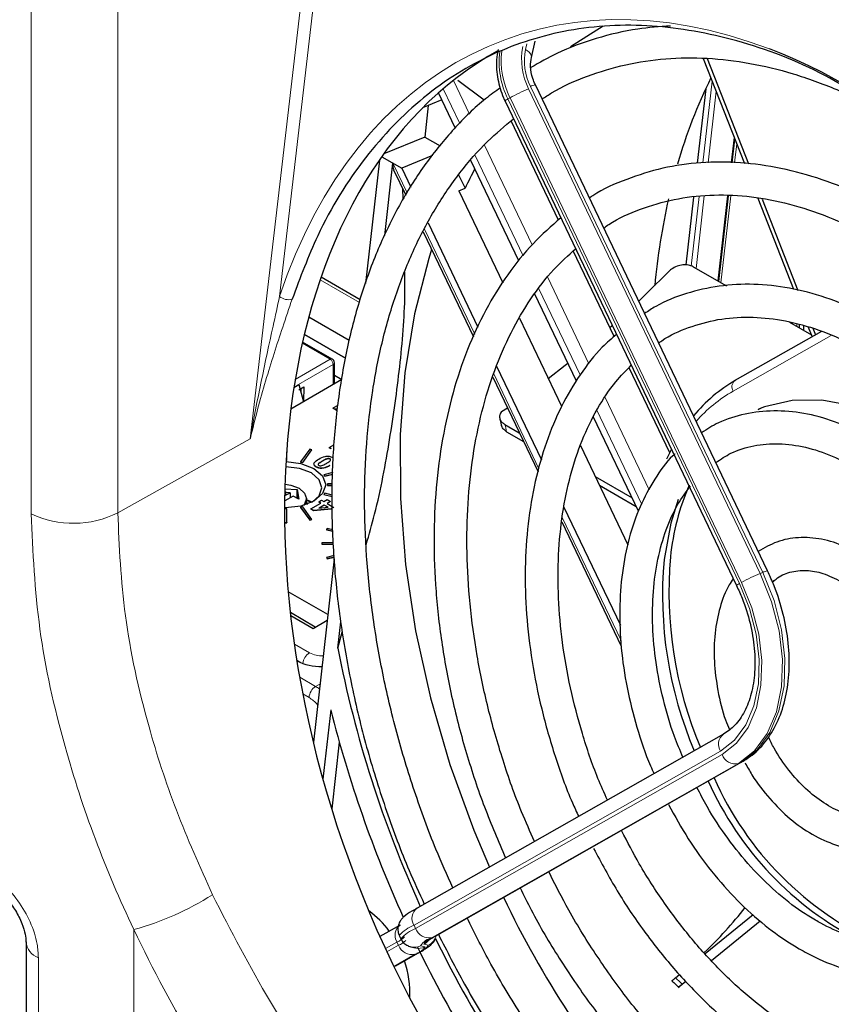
# Paper-space layout 'Blatt2' of a CAD drawing. Header units: millimetres. Extents: x 5 to 418, y 2 to 292.
# Tile 41 of 74: x 120 to 135, y 187 to 205. Entities that reach past the tile are written whole.
import ezdxf

# ---------------------------------------------------------------- set-up
doc = ezdxf.new("R2010")
doc.units = ezdxf.units.MM

psp = doc.layouts.new('Blatt2')

# ---------------------------------------------------------------- linework, layer by layer
at = {"color": 7, "linetype": 'Continuous', "lineweight": 18}
for p, q in [((125.948, 212.234), (124.479, 199.555)), ((123.942, 196.951), (125.695, 212.072)), ((119.941, 195.583), (119.941, 209.644)), ((121.523, 209.664), (121.523, 195.604)), ((128.969, 204.064), (128.992, 204.169)), ((127.655, 203.501), (127.949, 202.885)), ((133.303, 194.514), (129.061, 203.39)), ((132.21, 201.996), (132.38, 203.489)), ((127.771, 202.714), (127.468, 203.347)), ((129.026, 203.346), (133.256, 194.495)), ((132.453, 203.301), (132.305, 201.996)), ((128.688, 203.182), (128.65, 203.161)), ((128.65, 203.161), (132.88, 194.31)), ((132.918, 194.331), (128.688, 203.182)), ((128.22, 202.319), (129.091, 200.497)), ((132.729, 201.995), (132.782, 202.46)), ((132.828, 202.343), (132.788, 201.995)), ((126.549, 201.988), (126.809, 201.444)), ((128.927, 200.295), (128.051, 202.127)), ((131.996, 200.11), (132.14, 201.38)), ((132.236, 201.392), (132.085, 200.067)), ((132.484, 199.837), (132.661, 201.394)), ((132.72, 201.392), (132.539, 199.805)), ((127.126, 200.78), (128.042, 198.864)), ((125.937, 199.446), (125.22, 199.86)), ((129.376, 199.9), (130.13, 198.323)), ((129.967, 198.12), (129.214, 199.694)), ((133.928, 199.004), (133.928, 199.048)), ((134.555, 198.841), (132.763, 197.824)), ((125.402, 198.406), (124.894, 198.699)), ((124.764, 198.037), (125.402, 198.406)), ((125.457, 198.312), (124.741, 197.899)), ((125.457, 197.95), (125.457, 198.312)), ((128.389, 198.138), (129.216, 196.408)), ((130.425, 197.706), (131.229, 196.024)), ((131.092, 195.765), (130.274, 197.477)), ((123.942, 196.951), (121.523, 195.604)), ((125.26, 196.548), (125.26, 196.545)), ((125.398, 196.468), (125.398, 196.465)), ((129.642, 195.516), (130.715, 193.271)), ((133.303, 194.514), (133.256, 194.495)), ((124.749, 193.205), (125.024, 193.046)), ((124.873, 192.863), (124.794, 192.909)), ((124.846, 192.598), (125.136, 192.431)), ((125.136, 192.431), (125.216, 192.472)), ((125.018, 192.227), (124.903, 192.294)), ((132.532, 191.248), (126.934, 188.071)), ((126.963, 188.011), (132.56, 191.188)), ((132.862, 191.026), (127.264, 187.848)), ((127.295, 187.859), (132.909, 191.045)), ((132.909, 191.045), (132.862, 191.026)), ((121.817, 187.991), (121.817, 183.086)), ((126.934, 188.071), (126.963, 188.011)), ((126.623, 187.763), (126.411, 187.642)), ((126.652, 187.703), (126.623, 187.763)), ((126.439, 187.582), (126.652, 187.703)), ((127.053, 187.695), (127.138, 187.674)), ((127.195, 187.704), (127.111, 187.725)), ((120.073, 187.477), (120.073, 183.967)), ((126.953, 187.54), (126.564, 187.319)), ((126.582, 187.322), (126.984, 187.551)), ((126.582, 187.322), (126.566, 187.315)), ((126.567, 187.313), (126.582, 187.322))]:
    psp.add_line(p, q, dxfattribs=at)
at = {"color": 7, "linetype": 'Continuous', "lineweight": 25}
for p, q in [((130.388, 204.491), (129.795, 204.113)), ((129.077, 203.919), (129.144, 204.217)), ((132.218, 203.903), (132.968, 201.985)), ((132.29, 203.903), (133.044, 201.975)), ((128.215, 203.139), (127.733, 203.498)), ((133.392, 194.543), (129.15, 203.419)), ((127.688, 202.635), (127.383, 203.272)), ((132.263, 203.348), (132.108, 201.986)), ((127.445, 203.143), (127.091, 202.996)), ((127.195, 203.039), (127.13, 202.466)), ((128.596, 203.123), (132.826, 194.272)), ((129.574, 200.95), (128.708, 202.76)), ((127.13, 202.466), (126.383, 202.156)), ((127.13, 202.466), (127.413, 202.303)), ((132.746, 201.995), (132.795, 202.426)), ((126.304, 202.045), (126.048, 199.79)), ((126.348, 202.107), (126.713, 201.897)), ((126.398, 200.666), (126.549, 201.988)), ((127.27, 202.128), (126.713, 201.897)), ((128.851, 200.202), (127.973, 202.039)), ((126.562, 201.867), (126.783, 201.404)), ((126.713, 201.897), (126.878, 201.553)), ((127.749, 201.777), (127.867, 201.531)), ((126.738, 201.334), (126.727, 201.522)), ((127.75, 201.482), (127.867, 201.531)), ((127.75, 201.482), (128.554, 199.801)), ((132.038, 201.368), (131.897, 200.129)), ((132.5, 199.828), (132.678, 201.393)), ((133.217, 201.347), (133.867, 199.684)), ((133.294, 201.333), (133.947, 199.663)), ((127.19, 200.9), (128.101, 198.992)), ((127.103, 200.735), (128.02, 198.816)), ((130.59, 198.822), (129.844, 200.385)), ((132.035, 200.096), (132.639, 199.748)), ((125.95, 199.495), (125.237, 199.907)), ((129.9, 198.007), (129.139, 199.598)), ((125.748, 198.752), (125.012, 199.177)), ((128.862, 199.155), (129.63, 197.548)), ((133.79, 199.083), (134.193, 198.851)), ((130.513, 198.984), (130.556, 199.022)), ((134.377, 198.914), (132.797, 198.017)), ((133.977, 198.976), (133.977, 199.036)), ((134.046, 199.018), (134.046, 198.936)), ((134.136, 198.995), (134.206, 198.817)), ((134.216, 198.975), (134.265, 198.85)), ((125.441, 198.409), (124.899, 198.722)), ((125.684, 198.426), (124.931, 198.861)), ((124.931, 198.861), (125.684, 198.426)), ((125.479, 197.963), (125.479, 198.343)), ((128.442, 198.279), (129.261, 196.567)), ((131.606, 196.697), (130.863, 198.253)), ((124.685, 197.504), (125.615, 198.041)), ((125.479, 198.118), (125.613, 198.04)), ((128.371, 198.081), (129.199, 196.349)), ((124.74, 197.893), (124.83, 197.945)), ((124.827, 197.848), (124.922, 197.902)), ((124.83, 197.945), (124.913, 197.631)), ((124.87, 197.794), (124.873, 197.874)), ((124.922, 197.902), (124.913, 197.636)), ((125.542, 197.563), (125.452, 197.511)), ((125.532, 197.465), (125.452, 197.511)), ((128.534, 197.452), (128.639, 197.522)), ((133.288, 197.52), (133.214, 197.485)), ((131.035, 195.631), (130.213, 197.352)), ((128.595, 197.216), (128.857, 197.064)), ((128.626, 197.084), (128.932, 196.907)), ((125.029, 196.762), (124.863, 196.531)), ((124.9, 196.522), (125.066, 196.753)), ((124.9, 196.519), (125.066, 196.75)), ((125.066, 196.753), (125.029, 196.762)), ((125.066, 196.753), (125.066, 196.75)), ((125.386, 196.793), (125.471, 196.842)), ((125.417, 196.775), (125.386, 196.793)), ((125.386, 196.793), (125.386, 196.79)), ((125.417, 196.772), (125.386, 196.79)), ((125.417, 196.775), (125.417, 196.772)), ((129.974, 196.829), (130.841, 195.016)), ((131.554, 196.589), (131.637, 196.759)), ((124.597, 196.557), (124.608, 196.557)), ((124.598, 196.56), (124.608, 196.56)), ((124.608, 196.56), (124.608, 196.719)), ((124.608, 196.56), (124.608, 196.557)), ((125.4, 196.586), (125.4, 196.584)), ((124.863, 196.531), (124.9, 196.522)), ((124.863, 196.531), (124.863, 196.528)), ((124.863, 196.528), (124.9, 196.519)), ((124.9, 196.522), (124.9, 196.519)), ((125.147, 196.44), (125.147, 196.438)), ((125.449, 196.336), (125.289, 196.298)), ((125.289, 196.298), (125.304, 196.276)), ((125.289, 196.298), (125.289, 196.295)), ((125.289, 196.295), (125.304, 196.274)), ((125.304, 196.276), (125.448, 196.311)), ((125.304, 196.274), (125.448, 196.308)), ((125.304, 196.276), (125.304, 196.274)), ((130.245, 196.263), (130.919, 195.874)), ((124.576, 196.043), (124.798, 196.031)), ((124.798, 196.031), (124.827, 195.852)), ((124.798, 195.882), (124.798, 196.031)), ((125.355, 196.129), (125.355, 196.106)), ((125.444, 196.129), (125.355, 196.129)), ((125.355, 196.106), (125.443, 196.106)), ((125.355, 196.106), (125.355, 196.103)), ((125.355, 196.103), (125.443, 196.103)), ((130.32, 196.106), (130.994, 195.717)), ((124.728, 195.909), (124.572, 195.819)), ((124.574, 195.984), (124.586, 195.99)), ((124.586, 195.99), (124.575, 195.997)), ((124.586, 195.99), (124.586, 195.922)), ((124.669, 195.97), (124.586, 195.974)), ((124.586, 195.922), (124.669, 195.97)), ((124.669, 195.97), (124.669, 195.875)), ((124.827, 195.852), (124.728, 195.909)), ((124.81, 195.888), (124.787, 195.875)), ((124.815, 195.858), (124.81, 195.888)), ((124.97, 195.754), (124.97, 195.861)), ((125.284, 195.808), (125.345, 195.844)), ((125.304, 195.959), (125.289, 195.938)), ((125.289, 195.938), (125.439, 195.902)), ((125.289, 195.938), (125.289, 195.935)), ((125.289, 195.935), (125.439, 195.899)), ((125.439, 195.926), (125.304, 195.959)), ((125.345, 195.844), (125.406, 195.808)), ((124.608, 195.675), (124.571, 195.675)), ((124.608, 195.425), (124.608, 195.675)), ((124.9, 195.713), (124.863, 195.704)), ((124.863, 195.704), (125.029, 195.473)), ((124.863, 195.704), (124.863, 195.702)), ((124.863, 195.702), (125.029, 195.47)), ((125.066, 195.482), (124.9, 195.713)), ((125.064, 195.791), (124.97, 195.825)), ((125, 195.765), (124.97, 195.782)), ((124.97, 195.768), (124.986, 195.759)), ((125.05, 195.674), (125.234, 195.78)), ((125.104, 195.643), (125.05, 195.674)), ((125.05, 195.674), (125.05, 195.671)), ((125.104, 195.64), (125.05, 195.671)), ((125.418, 195.674), (125.104, 195.643)), ((125.418, 195.671), (125.104, 195.64)), ((125.196, 195.802), (125.246, 195.831)), ((125.234, 195.78), (125.196, 195.802)), ((125.196, 195.802), (125.196, 195.799)), ((125.232, 195.778), (125.196, 195.799)), ((125.295, 195.744), (125.196, 195.687)), ((125.196, 195.687), (125.364, 195.705)), ((125.295, 195.742), (125.202, 195.688)), ((125.246, 195.831), (125.284, 195.808)), ((125.364, 195.705), (125.295, 195.744)), ((125.295, 195.744), (125.295, 195.742)), ((125.36, 195.704), (125.295, 195.742)), ((125.406, 195.808), (125.345, 195.773)), ((125.345, 195.773), (125.468, 195.702)), ((125.406, 195.806), (125.347, 195.772)), ((125.406, 195.808), (125.406, 195.806)), ((125.418, 195.674), (125.418, 195.671)), ((129.673, 195.703), (130.703, 193.548)), ((125.029, 195.473), (125.066, 195.482)), ((125.029, 195.47), (125.066, 195.479)), ((125.066, 195.482), (125.066, 195.479)), ((125.104, 195.643), (125.104, 195.64)), ((124.572, 195.425), (124.608, 195.425)), ((124.572, 195.422), (124.608, 195.422)), ((124.608, 195.425), (124.608, 195.422)), ((125.029, 195.473), (125.029, 195.47)), ((125.349, 195.318), (125.334, 195.297)), ((125.45, 195.294), (125.349, 195.318)), ((129.635, 195.438), (130.719, 193.168)), ((125.334, 195.297), (125.452, 195.269)), ((125.334, 195.297), (125.334, 195.294)), ((125.334, 195.294), (125.452, 195.266)), ((125.25, 195.054), (125.25, 195.031)), ((125.462, 195.054), (125.25, 195.054)), ((125.25, 195.031), (125.25, 195.028)), ((125.25, 195.031), (125.463, 195.031)), ((125.25, 195.028), (125.463, 195.028)), ((125.476, 194.762), (125.095, 191.411)), ((125.473, 194.822), (125.334, 194.788)), ((125.334, 194.788), (125.349, 194.767)), ((125.334, 194.788), (125.334, 194.786)), ((125.334, 194.786), (125.349, 194.764)), ((125.349, 194.767), (125.474, 194.797)), ((125.349, 194.764), (125.474, 194.794)), ((125.349, 194.767), (125.349, 194.764)), ((125.36, 193.744), (124.638, 194.161)), ((125.131, 193.516), (124.676, 193.779)), ((124.682, 193.727), (125.089, 193.492)), ((125.089, 193.492), (125.349, 193.642)), ((125.542, 193.133), (125.596, 193.612)), ((125.542, 193.133), (125.621, 193.423)), ((125.413, 192.001), (125.27, 190.74)), ((132.587, 191.558), (126.989, 188.38)), ((125.569, 191.415), (125.43, 190.195)), ((127.312, 187.867), (132.925, 191.053)), ((132.925, 191.053), (132.909, 191.045)), ((132.253, 187.551), (133.129, 188.265)), ((132.366, 187.428), (133.254, 188.152)), ((132.368, 187.426), (133.256, 188.15)), ((126.678, 188.072), (126.31, 187.863)), ((119.847, 187.766), (119.847, 184.261)), ((126.664, 187.883), (126.693, 187.823)), ((127.312, 187.867), (127.295, 187.859)), ((126.874, 187.677), (126.958, 187.655)), ((126.599, 187.331), (127.001, 187.559)), ((127.001, 187.559), (126.984, 187.551)), ((126.599, 187.331), (126.582, 187.322)), ((131.71, 187.109), (131.785, 187.17)), ((131.833, 186.993), (131.9, 187.048)), ((131.834, 186.991), (131.902, 187.046))]:
    psp.add_line(p, q, dxfattribs=at)
at = {"color": 7, "linetype": 'Continuous', "lineweight": 18, "flags": 128}
for points in [[(129.077, 203.92), (129.078, 203.93), (129.075, 203.957), (129.061, 203.986), (129.039, 204.013), (129.007, 204.04), (128.969, 204.064)], [(133.256, 194.495), (133.464, 193.979), (133.601, 193.448), (133.662, 192.922), (133.646, 192.421), (133.553, 191.965), (133.387, 191.571), (133.154, 191.253), (132.862, 191.026)], [(132.909, 191.045), (133.2, 191.273), (133.434, 191.59), (133.6, 191.984), (133.693, 192.441), (133.709, 192.942), (133.647, 193.468), (133.51, 193.999), (133.303, 194.514)], [(132.88, 194.31), (133.063, 193.855), (133.183, 193.386), (133.238, 192.922), (133.224, 192.48), (133.142, 192.077), (132.995, 191.729), (132.789, 191.449), (132.532, 191.248)], [(132.56, 191.188), (132.825, 191.395), (133.036, 191.682), (133.187, 192.039), (133.271, 192.453), (133.285, 192.906), (133.23, 193.383), (133.105, 193.864), (132.918, 194.331)]]:
    psp.add_lwpolyline(points, dxfattribs=at)
at = {"color": 7, "linetype": 'Continuous', "lineweight": 25, "flags": 128}
for points in [[(127.256, 200.414), (127.203, 200.248), (126.94, 199.234), (126.765, 198.158), (126.679, 197.03), (126.684, 195.861), (126.778, 194.661), (126.962, 193.444), (127.234, 192.221), (127.59, 191.004), (128.028, 189.804), (128.313, 189.132)], [(131.038, 199.468), (131.206, 199.631), (131.574, 199.997)], [(129.387, 198.058), (129.696, 198.297), (129.743, 198.335)], [(138.108, 194.691), (138.035, 194.822), (137.614, 195.479), (137.14, 196.072), (136.625, 196.586), (136.079, 197.01), (135.515, 197.336), (134.946, 197.555), (134.384, 197.662), (133.843, 197.656), (133.333, 197.536), (133.229, 197.496)], [(124.596, 196.538), (124.869, 196.506), (125.106, 196.414), (125.265, 196.277), (125.321, 196.115), (125.265, 195.953), (125.106, 195.816), (124.869, 195.724), (124.588, 195.692), (124.571, 195.692)], [(125.081, 195.802), (125.203, 195.912), (125.253, 196.059), (125.203, 196.206), (125.059, 196.331), (124.843, 196.414), (124.591, 196.444)], [(124.578, 196.127), (124.682, 196.11), (124.834, 196.052), (124.935, 195.964), (124.97, 195.861), (124.935, 195.758), (124.918, 195.737)], [(124.97, 195.848), (125.051, 195.808), (125.071, 195.796)], [(131.759, 195.846), (131.623, 195.411), (131.502, 194.748)]]:
    psp.add_lwpolyline(points, dxfattribs=at)
at = {"color": 7, "linetype": 'Continuous', "lineweight": 18}
for centre, radius, start, end in [((130.099, 203.886), 1.2, 168.9392, 206.718), ((130.018, 203.844), 1.529, 173.2219, 206.5314), ((130.058, 203.866), 1.532, 173.6361, 206.5139), ((129.999, 203.862), 1.05, 168.9392, 206.718), ((129.18, 203.176), 0.245, 96.9849, 118.9633), ((130.422, 200.028), 3.6, 112.8066, 118.7956), ((128.699, 203.032), 0.138, 111.0686, 138.612), ((124.637, 199.733), 0.238, 228.4356, 287.5142), ((125.425, 198.374), 0.0386, 65.686, 125.6182), ((125.339, 198.306), 0.118, 2.6055, 57.3945), ((125.441, 198.347), 0.0386, 294.3747, 354.3052), ((132.885, 197.902), 0.145, 127.2474, 212.5592), ((134.1, 195.493), 2.687, 119.8405, 138.51), ((120.711, 197.225), 1.814, 244.8818, 296.598), ((134.652, 191.177), 3.6, 112.8066, 118.7956), ((133.422, 194.3), 0.245, 96.9849, 118.9633), ((132.929, 194.181), 0.138, 111.0686, 138.612), ((125.163, 192.829), 0.258, 122.7413, 175.1483), ((125.249, 193.478), 0.487, 242.4291, 272.9796), ((125.274, 192.215), 0.256, 122.6055, 177.3945), ((132.727, 191.373), 0.232, 127.2474, 212.5592), ((132.801, 191.274), 0.256, 199.6371, 283.6686), ((120.402, 193.13), 5.33, 285.3953, 302.331), ((127.129, 188.196), 0.232, 127.2474, 212.5592), ((126.819, 187.888), 0.232, 127.2474, 212.5592), ((127.182, 187.427), 0.69, 111.075, 138.6012), ((127.211, 187.367), 0.69, 111.0737, 138.6033), ((127.204, 188.097), 0.256, 199.6371, 283.6686), ((120.182, 187.796), 0.337, 184.6648, 250.9755), ((126.499, 188.084), 0.345, 291.0686, 318.612), ((126.474, 188.113), 0.447, 293.477, 314.3606), ((127.385, 187.46), 0.406, 107.2672, 144.6853), ((127.4, 187.519), 0.355, 107.2672, 144.6853), ((126.994, 187.965), 0.267, 295.8174, 321.0343), ((127.079, 187.944), 0.267, 295.8436, 346.5882), ((126.893, 187.789), 0.256, 199.6371, 283.6686), ((126.938, 187.933), 0.265, 255.5979, 295.8263), ((126.848, 187.879), 0.355, 287.2672, 324.6853), ((127.022, 187.912), 0.265, 255.9611, 295.8262), ((126.864, 187.938), 0.406, 287.2672, 324.6853)]:
    psp.add_arc(centre, radius, start, end, dxfattribs=at)
at = {"color": 7, "linetype": 'Continuous', "lineweight": 25}
for centre, radius, start, end in [((140.865, 199.328), 9.494, 153.6356, 163.8327), ((135.435, 197.968), 8.364, 152.0603, 154.7898), ((143.639, 198.616), 12.36, 167.2711, 174.7212), ((125.402, 198.343), 0.0767, 0.0013, 60), ((134.21, 195.591), 2.807, 119.9634, 140.6207), ((125.504, 197.643), 0.141, 248.1762, 282.7004), ((135.942, 194.366), 4.345, 156.3313, 174.3144), ((138.847, 194.148), 7.257, 174.8783, 202.9549), ((138.733, 194.1), 7.26, 174.8814, 203.0694), ((146.385, 197.191), 21.235, 191.0166, 204.4135), ((125.236, 193.764), 0.97, 243.0054, 270.9821), ((147.022, 197.448), 22.285, 194.1496, 204.4616), ((137.84, 193.182), 6.063, 204.1441, 243.0285), ((137.853, 193.154), 5.939, 203.7325, 246.0086), ((145.175, 196.528), 18.411, 205.5762, 220.6884), ((125.22, 187.054), 1.555, 35.6879, 55.1412), ((126.391, 193.644), 8.43, 313.9028, 321.4718), ((145.492, 196.658), 20.198, 205.9194, 220.0042), ((146.199, 196.995), 21.347, 205.8735, 217.187), ((125.07, 186.835), 1.789, 356.9125, 19.1634)]:
    psp.add_arc(centre, radius, start, end, dxfattribs=at)
at = {"color": 7, "linetype": 'Continuous', "lineweight": 18}
for centre, major_axis, ratio, start_param, end_param in [((133.522, 191.546), (-5.084, 12.639), 0.65101, 5.739269, 6.938021), ((137.061, 193.231), (-7.297, 10.152), 0.480977, 0.85789, 0.871039), ((125.136, 191.887), (-0.327, 0.581), 0.569789, 5.353716, 5.503564), ((125.018, 191.819), (-0.251, 0.433), 0.577381, 5.044293, 5.496497), ((137.118, 193.232), (-9.045, 9.076), 0.636765, 1.611327, 1.624477)]:
    psp.add_ellipse(centre, major_axis=major_axis, ratio=ratio, start_param=start_param, end_param=end_param, dxfattribs=at)
at = {"color": 7, "linetype": 'Continuous', "lineweight": 25}
for centre, major_axis, ratio, start_param, end_param in [((134.115, 191.87), (-5.017, 12.472), 0.65101, 0.077873, 3.215651), ((133.522, 191.546), (-5.084, 12.639), 0.65101, 4.222886, 5.739269), ((126.666, 202.037), (0.065, 0.207), 0.480399, 1.953687, 2.665644)]:
    psp.add_ellipse(centre, major_axis=major_axis, ratio=ratio, start_param=start_param, end_param=end_param, dxfattribs=at)
for points, knots in [([(135.656, 202.844), (135.256, 203.106), (134.325, 203.714), (132.842, 204.268), (131.257, 204.555), (129.751, 204.47), (128.341, 204.028), (127.085, 203.243), (126.006, 202.12), (125.213, 200.853), (124.856, 199.899), (124.708, 199.506)], [0, 0, 0, 0, 0.0897863, 0.20892, 0.3244256, 0.4432553, 0.5592472, 0.6785469, 0.7955541, 0.9158919, 1, 1, 1, 1]), ([(131.619, 204.493), (131.418, 204.479), (130.954, 204.448), (130.26, 204.277), (129.605, 204.043), (129.224, 203.824), (129.067, 203.733)], [0, 0, 0, 0, 0.220347, 0.508979, 0.796849, 1, 1, 1, 1]), ([(128.471, 204.067), (128.459, 204.003), (128.428, 203.827), (128.452, 203.524), (128.528, 203.271), (128.587, 203.143), (128.596, 203.123)], [0, 0, 0, 0, 0.210803, 0.578555, 0.935458, 1, 1, 1, 1]), ([(129.15, 203.419), (129.133, 203.458), (129.086, 203.569), (129.053, 203.75), (129.069, 203.866), (129.077, 203.919)], [0, 0, 0, 0, 0.224188, 0.645309, 1, 1, 1, 1]), ([(129.274, 203.159), (129.331, 203.197), (129.591, 203.372), (130.099, 203.589), (130.794, 203.803), (131.526, 203.911), (132.284, 203.92), (133.063, 203.828), (133.855, 203.638), (134.653, 203.347), (135.391, 203.002), (135.855, 202.712), (136.057, 202.586)], [0, 0, 0, 0, 0.031302, 0.142371, 0.25371, 0.365004, 0.475997, 0.586569, 0.696722, 0.806531, 0.916097, 1, 1, 1, 1]), ([(128.513, 203.364), (128.422, 203.299), (128.118, 203.084), (127.658, 202.624), (127.138, 201.993), (126.682, 201.275), (126.291, 200.484), (125.97, 199.624), (125.72, 198.704), (125.545, 197.73), (125.445, 196.712), (125.42, 195.657), (125.472, 194.575), (125.6, 193.474), (125.802, 192.364), (126.076, 191.253), (126.423, 190.152), (126.771, 189.215), (127.028, 188.66), (127.122, 188.456)], [0, 0, 0, 0, 0.026735, 0.088474, 0.150382, 0.212487, 0.274781, 0.337227, 0.399781, 0.462402, 0.525057, 0.587722, 0.650381, 0.713028, 0.775663, 0.838286, 0.900902, 0.963513, 1, 1, 1, 1]), ([(127.645, 188.753), (127.539, 188.986), (127.278, 189.563), (126.934, 190.514), (126.606, 191.59), (126.351, 192.672), (126.167, 193.751), (126.056, 194.817), (126.019, 195.86), (126.057, 196.872), (126.168, 197.844), (126.352, 198.767), (126.606, 199.634), (126.928, 200.436), (127.315, 201.169), (127.764, 201.823), (128.241, 202.376), (128.591, 202.665), (128.751, 202.798)], [0, 0, 0, 0, 0.043841, 0.10826, 0.172674, 0.237075, 0.301459, 0.365821, 0.430159, 0.494471, 0.558761, 0.623036, 0.68731, 0.751604, 0.815956, 0.880418, 0.945054, 1, 1, 1, 1]), ([(140.322, 195.948), (140.314, 195.965), (140.16, 196.293), (139.804, 196.899), (139.255, 197.752), (138.652, 198.544), (138.008, 199.272), (137.328, 199.929), (136.618, 200.506), (135.887, 200.997), (135.141, 201.398), (134.388, 201.703), (133.637, 201.908), (132.895, 202.012), (132.172, 202.012), (131.474, 201.913), (130.816, 201.703), (130.369, 201.512), (130.159, 201.365), (130.138, 201.351)], [0, 0, 0, 0, 0.00359, 0.069749, 0.135925, 0.202126, 0.268358, 0.334625, 0.400927, 0.467255, 0.533579, 0.599855, 0.666016, 0.731981, 0.797673, 0.863048, 0.928132, 0.993033, 1, 1, 1, 1]), ([(130.4, 200.804), (130.431, 200.826), (130.638, 200.974), (131.066, 201.157), (131.678, 201.342), (132.33, 201.42), (133.006, 201.4), (133.7, 201.279), (134.404, 201.059), (135.11, 200.744), (135.811, 200.336), (136.499, 199.841), (137.167, 199.262), (137.807, 198.606), (138.413, 197.881), (138.975, 197.093), (139.441, 196.347), (139.693, 195.849), (139.795, 195.649)], [0, 0, 0, 0, 0.012152, 0.080248, 0.14862, 0.216957, 0.285002, 0.352661, 0.419971, 0.487026, 0.553923, 0.62074, 0.68753, 0.754315, 0.821114, 0.887933, 0.954773, 1, 1, 1, 1]), ([(129.616, 200.989), (129.443, 200.838), (129.092, 200.531), (128.635, 199.961), (128.234, 199.314), (127.899, 198.592), (127.635, 197.804), (127.444, 196.958), (127.327, 196.063), (127.287, 195.13), (127.324, 194.167), (127.436, 193.185), (127.622, 192.194), (127.883, 191.204), (128.205, 190.233), (128.474, 189.607), (128.607, 189.298)], [0, 0, 0, 0, 0.069008, 0.139879, 0.211062, 0.282543, 0.354259, 0.426132, 0.498093, 0.57009, 0.642085, 0.714063, 0.786023, 0.857965, 0.929897, 1, 1, 1, 1]), ([(129.137, 189.6), (129.056, 189.779), (128.837, 190.263), (128.551, 191.08), (128.276, 192.035), (128.075, 192.994), (127.946, 193.944), (127.89, 194.876), (127.908, 195.778), (128, 196.642), (128.164, 197.456), (128.397, 198.213), (128.697, 198.905), (129.061, 199.521), (129.455, 200.037), (129.751, 200.304), (129.886, 200.425)], [0, 0, 0, 0, 0.044057, 0.118628, 0.193186, 0.267722, 0.342225, 0.416688, 0.491107, 0.565486, 0.639838, 0.714185, 0.788569, 0.863063, 0.937774, 1, 1, 1, 1]), ([(126.061, 195.021), (126.114, 195.206), (126.298, 195.853), (126.497, 196.94), (126.688, 198.284), (126.772, 199.305), (126.768, 199.863), (126.767, 199.996)], [0, 0, 0, 0, 0.107027, 0.373387, 0.639714, 0.913972, 1, 1, 1, 1]), ([(132.035, 200.096), (132.007, 200.109), (131.95, 200.134), (131.844, 200.135), (131.736, 200.108), (131.642, 200.06), (131.594, 200.016), (131.574, 199.997)], [0, 0, 0, 0, 0.2064713, 0.4128563, 0.6217178, 0.8364078, 1, 1, 1, 1]), ([(138.989, 195.191), (138.871, 195.414), (138.611, 195.901), (138.143, 196.6), (137.606, 197.285), (137.027, 197.902), (136.414, 198.444), (135.776, 198.904), (135.12, 199.273), (134.455, 199.547), (133.792, 199.72), (133.139, 199.791), (132.506, 199.759), (131.907, 199.619), (131.45, 199.445), (131.213, 199.287), (131.146, 199.242)], [0, 0, 0, 0, 0.063466, 0.139351, 0.215281, 0.291268, 0.367317, 0.443423, 0.519549, 0.595612, 0.671491, 0.747032, 0.822093, 0.896626, 0.970742, 1, 1, 1, 1]), ([(131.404, 198.704), (131.422, 198.717), (131.589, 198.844), (131.948, 198.996), (132.479, 199.148), (133.049, 199.192), (133.641, 199.137), (134.248, 198.983), (134.859, 198.731), (135.468, 198.387), (136.064, 197.955), (136.64, 197.44), (137.187, 196.851), (137.695, 196.194), (138.128, 195.54), (138.364, 195.089), (138.466, 194.894)], [0, 0, 0, 0, 0.0096061, 0.0882647, 0.1674801, 0.2466135, 0.3251594, 0.4030206, 0.4803455, 0.5573426, 0.6341807, 0.7109682, 0.7877504, 0.8645588, 0.9414028, 1, 1, 1, 1]), ([(130.633, 198.861), (130.545, 198.785), (130.299, 198.574), (129.959, 198.133), (129.614, 197.553), (129.34, 196.898), (129.136, 196.181), (129.007, 195.41), (128.954, 194.597), (128.978, 193.753), (129.079, 192.89), (129.253, 192.019), (129.504, 191.154), (129.736, 190.495), (129.903, 190.139), (129.942, 190.057)], [0, 0, 0, 0, 0.046457, 0.12946, 0.21298, 0.297003, 0.381404, 0.466037, 0.550778, 0.635539, 0.720278, 0.804988, 0.889671, 0.974341, 1, 1, 1, 1]), ([(130.468, 190.355), (130.408, 190.487), (130.23, 190.883), (130, 191.572), (129.781, 192.403), (129.635, 193.234), (129.562, 194.05), (129.563, 194.84), (129.637, 195.592), (129.782, 196.294), (129.996, 196.938), (130.275, 197.51), (130.577, 197.971), (130.807, 198.2), (130.903, 198.296)], [0, 0, 0, 0, 0.044556, 0.133844, 0.223105, 0.312317, 0.401462, 0.490527, 0.579513, 0.668442, 0.757359, 0.846353, 0.935592, 1, 1, 1, 1]), ([(137.61, 194.408), (137.59, 194.449), (137.459, 194.715), (137.161, 195.166), (136.721, 195.745), (136.233, 196.253), (135.714, 196.685), (135.17, 197.031), (134.613, 197.283), (134.054, 197.434), (133.504, 197.481), (132.98, 197.42), (132.533, 197.284), (132.287, 197.13), (132.186, 197.066)], [0, 0, 0, 0, 0.0166998, 0.1091223, 0.2016328, 0.2942672, 0.387043, 0.4799369, 0.572801, 0.6653644, 0.7572487, 0.8481156, 0.9379345, 1, 1, 1, 1]), ([(128.534, 197.452), (128.53, 197.447), (128.521, 197.434), (128.51, 197.415), (128.503, 197.397), (128.499, 197.382), (128.497, 197.366), (128.497, 197.346), (128.5, 197.329), (128.504, 197.314), (128.51, 197.3), (128.519, 197.283), (128.531, 197.267), (128.547, 197.25), (128.566, 197.234), (128.585, 197.222), (128.595, 197.216)], [0, 0, 0, 0, 0.057436, 0.156908, 0.232657, 0.266592, 0.33207, 0.42352, 0.499283, 0.533226, 0.598588, 0.664879, 0.757139, 0.799355, 0.899178, 1, 1, 1, 1]), ([(128.5, 197.33), (128.503, 197.317), (128.514, 197.268), (128.526, 197.219), (128.535, 197.182)], [0, 0, 0, 0, 0.250024, 1, 1, 1, 1]), ([(128.626, 197.084), (128.601, 197.101), (128.555, 197.133), (128.54, 197.176), (128.533, 197.196)], [0, 0, 0, 0, 0.5278786, 1, 1, 1, 1]), ([(132.447, 196.521), (132.537, 196.581), (132.751, 196.724), (133.138, 196.84), (133.594, 196.88), (134.077, 196.816), (134.571, 196.654), (135.066, 196.398), (135.551, 196.052), (136.016, 195.625), (136.45, 195.124), (136.813, 194.617), (137.006, 194.261), (137.086, 194.111)], [0, 0, 0, 0, 0.071497, 0.169617, 0.268216, 0.365462, 0.461126, 0.55575, 0.649888, 0.743883, 0.837864, 0.931906, 1, 1, 1, 1]), ([(125.147, 196.44), (125.132, 196.452), (125.11, 196.469), (125.105, 196.497), (125.118, 196.538), (125.161, 196.564), (125.195, 196.585)], [0, 0, 0, 0, 0.2491234, 0.3747776, 0.5003084, 1, 1, 1, 1]), ([(125.195, 196.585), (125.231, 196.605), (125.276, 196.63), (125.348, 196.637), (125.397, 196.635), (125.426, 196.622), (125.446, 196.613)], [0, 0, 0, 0, 0.4997, 0.625239, 0.750888, 1, 1, 1, 1]), ([(125.4, 196.586), (125.394, 196.589), (125.382, 196.594), (125.353, 196.592), (125.311, 196.576), (125.281, 196.559), (125.26, 196.548)], [0, 0, 0, 0, 0.124043, 0.248741, 0.497969, 1, 1, 1, 1]), ([(125.4, 196.584), (125.394, 196.586), (125.382, 196.591), (125.353, 196.59), (125.311, 196.574), (125.281, 196.556), (125.26, 196.545)], [0, 0, 0, 0, 0.124043, 0.248741, 0.497969, 1, 1, 1, 1]), ([(125.333, 196.506), (125.353, 196.517), (125.383, 196.535), (125.41, 196.559), (125.412, 196.576), (125.404, 196.583), (125.4, 196.586)], [0, 0, 0, 0, 0.502065, 0.751302, 0.876019, 1, 1, 1, 1]), ([(125.41, 196.562), (125.411, 196.565), (125.413, 196.574), (125.404, 196.58), (125.4, 196.584)], [0, 0, 0, 0, 0.487492, 1, 1, 1, 1]), ([(131.7, 196.677), (131.687, 196.666), (131.543, 196.54), (131.322, 196.22), (131.049, 195.721), (130.852, 195.145), (130.727, 194.514), (130.679, 193.838), (130.708, 193.132), (130.813, 192.41), (130.997, 191.688), (131.169, 191.159), (131.298, 190.885), (131.319, 190.838)], [0, 0, 0, 0, 0.010171, 0.115231, 0.221359, 0.328525, 0.436409, 0.544658, 0.653006, 0.761319, 0.869576, 0.977798, 1, 1, 1, 1]), ([(125.147, 196.438), (125.131, 196.449), (125.112, 196.462), (125.11, 196.479), (125.109, 196.482)], [0, 0, 0, 0, 0.8314275, 1, 1, 1, 1]), ([(125.398, 196.468), (125.362, 196.448), (125.316, 196.423), (125.245, 196.416), (125.196, 196.419), (125.167, 196.432), (125.147, 196.44)], [0, 0, 0, 0, 0.499665, 0.625209, 0.750865, 1, 1, 1, 1]), ([(125.398, 196.465), (125.362, 196.445), (125.316, 196.421), (125.245, 196.413), (125.196, 196.416), (125.167, 196.429), (125.147, 196.438)], [0, 0, 0, 0, 0.499665, 0.625209, 0.750865, 1, 1, 1, 1]), ([(125.26, 196.548), (125.241, 196.536), (125.211, 196.519), (125.183, 196.494), (125.181, 196.477), (125.189, 196.47), (125.193, 196.467)], [0, 0, 0, 0, 0.502031, 0.751264, 0.875969, 1, 1, 1, 1]), ([(125.26, 196.545), (125.242, 196.533), (125.214, 196.516), (125.184, 196.495), (125.183, 196.487), (125.183, 196.487)], [0, 0, 0, 0, 0.663739, 0.993252, 1, 1, 1, 1]), ([(125.193, 196.467), (125.199, 196.465), (125.211, 196.46), (125.241, 196.461), (125.283, 196.477), (125.313, 196.494), (125.333, 196.506)], [0, 0, 0, 0, 0.123975, 0.24873, 0.497985, 1, 1, 1, 1]), ([(131.847, 191.138), (131.793, 191.263), (131.647, 191.607), (131.48, 192.19), (131.344, 192.868), (131.283, 193.533), (131.295, 194.169), (131.378, 194.763), (131.531, 195.299), (131.732, 195.752), (131.905, 195.984), (131.985, 196.09)], [0, 0, 0, 0, 0.068722, 0.187832, 0.30684, 0.425686, 0.544332, 0.662777, 0.781112, 0.89949, 1, 1, 1, 1]), ([(135.033, 194.867), (134.958, 194.907), (134.744, 195.022), (134.38, 195.136), (133.957, 195.165), (133.559, 195.092), (133.333, 194.961), (133.223, 194.897)], [0, 0, 0, 0, 0.122171, 0.348989, 0.573568, 0.792469, 1, 1, 1, 1]), ([(132.925, 191.053), (132.988, 191.093), (133.157, 191.2), (133.39, 191.448), (133.598, 191.805), (133.735, 192.23), (133.798, 192.707), (133.783, 193.22), (133.689, 193.748), (133.55, 194.193), (133.433, 194.451), (133.392, 194.543)], [0, 0, 0, 0, 0.069121, 0.187674, 0.307538, 0.430004, 0.554488, 0.679879, 0.805361, 0.930777, 1, 1, 1, 1]), ([(133.484, 194.332), (133.505, 194.353), (133.596, 194.447), (133.799, 194.528), (134.085, 194.565), (134.404, 194.511), (134.622, 194.402), (134.733, 194.347)], [0, 0, 0, 0, 0.069603, 0.30682, 0.557216, 0.774931, 1, 1, 1, 1]), ([(132.766, 194.398), (132.74, 194.361), (132.633, 194.21), (132.515, 193.875), (132.42, 193.407), (132.407, 192.891), (132.475, 192.356), (132.574, 191.932), (132.671, 191.702), (132.695, 191.644)], [0, 0, 0, 0, 0.055781, 0.228595, 0.404829, 0.582942, 0.761525, 0.940023, 1, 1, 1, 1]), ([(132.826, 194.272), (132.86, 194.196), (132.961, 193.974), (133.082, 193.585), (133.161, 193.124), (133.167, 192.685), (133.104, 192.291), (132.978, 191.962), (132.804, 191.708), (132.659, 191.607), (132.587, 191.558)], [0, 0, 0, 0, 0.069269, 0.203434, 0.337492, 0.470981, 0.603786, 0.736228, 0.86912, 1, 1, 1, 1]), ([(134.847, 190.111), (134.817, 190.117), (134.68, 190.146), (134.418, 190.295), (134.084, 190.552), (133.776, 190.895), (133.545, 191.221), (133.442, 191.44), (133.409, 191.51)], [0, 0, 0, 0, 0.060599, 0.274058, 0.483942, 0.693181, 0.902598, 1, 1, 1, 1]), ([(132.983, 191.036), (133.023, 190.962), (133.152, 190.723), (133.429, 190.372), (133.799, 190.002), (134.206, 189.713), (134.631, 189.529), (134.945, 189.443), (135.107, 189.454), (135.128, 189.456)], [0, 0, 0, 0, 0.080831, 0.258438, 0.436675, 0.615665, 0.794969, 0.972963, 1, 1, 1, 1]), ([(134.27, 188.16), (134.186, 188.211), (133.94, 188.36), (133.538, 188.675), (133.081, 189.125), (132.66, 189.649), (132.329, 190.14), (132.163, 190.468), (132.103, 190.587)], [0, 0, 0, 0, 0.101848, 0.298517, 0.495328, 0.692174, 0.889167, 1, 1, 1, 1]), ([(131.582, 190.273), (131.699, 190.062), (131.937, 189.632), (132.364, 189.045), (132.836, 188.511), (133.336, 188.061), (133.721, 187.787), (133.931, 187.663), (133.97, 187.64)], [0, 0, 0, 0, 0.188239, 0.383128, 0.578255, 0.773674, 0.958603, 1, 1, 1, 1]), ([(134.032, 186.069), (133.927, 186.131), (133.622, 186.315), (133.123, 186.688), (132.55, 187.208), (132.006, 187.804), (131.501, 188.467), (131.07, 189.131), (130.834, 189.589), (130.73, 189.79)], [0, 0, 0, 0, 0.082512, 0.241038, 0.39963, 0.558217, 0.716861, 0.875579, 1, 1, 1, 1]), ([(130.215, 189.469), (130.355, 189.209), (130.637, 188.684), (131.131, 187.952), (131.671, 187.271), (132.253, 186.658), (132.867, 186.122), (133.366, 185.766), (133.658, 185.593), (133.732, 185.549)], [0, 0, 0, 0, 0.154947, 0.312902, 0.470951, 0.629119, 0.787418, 0.945831, 1, 1, 1, 1]), ([(133.802, 184.049), (133.681, 184.122), (133.328, 184.334), (132.75, 184.752), (132.081, 185.329), (131.441, 185.984), (130.835, 186.708), (130.272, 187.496), (129.785, 188.277), (129.514, 188.811), (129.394, 189.049)], [0, 0, 0, 0, 0.071231, 0.207728, 0.344262, 0.480788, 0.617341, 0.753936, 0.890573, 1, 1, 1, 1]), ([(119.21, 188.771), (119.254, 188.746), (119.343, 188.695), (119.507, 188.54), (119.661, 188.337), (119.776, 188.111), (119.839, 187.901), (119.843, 187.812), (119.845, 187.768)], [0, 0, 0, 0, 0.15507, 0.318273, 0.49759, 0.684777, 0.848125, 1, 1, 1, 1]), ([(128.874, 188.754), (128.939, 188.618), (129.154, 188.174), (129.581, 187.46), (130.146, 186.624), (130.761, 185.848), (131.415, 185.138), (132.105, 184.505), (132.802, 183.959), (133.275, 183.669), (133.502, 183.53)], [0, 0, 0, 0, 0.05921, 0.194916, 0.330661, 0.466461, 0.602327, 0.738267, 0.874275, 1, 1, 1, 1]), ([(126.989, 188.38), (126.956, 188.361), (126.854, 188.302), (126.781, 188.255), (126.711, 188.191), (126.667, 188.131), (126.638, 188.051), (126.634, 187.962), (126.657, 187.909), (126.667, 187.886)], [0, 0, 0, 0, 0.177089, 0.541367, 0.649973, 0.735229, 0.823586, 0.921972, 1, 1, 1, 1]), ([(133.545, 181.785), (133.407, 181.867), (133.007, 182.106), (132.351, 182.57), (131.59, 183.201), (130.854, 183.912), (130.151, 184.696), (129.486, 185.546), (128.868, 186.456), (128.334, 187.342), (128.035, 187.94), (127.904, 188.203)], [0, 0, 0, 0, 0.062934, 0.183318, 0.303726, 0.424126, 0.544538, 0.664975, 0.78544, 0.905931, 1, 1, 1, 1]), ([(135.938, 187.76), (135.889, 187.751), (135.693, 187.716), (135.318, 187.755), (134.838, 187.879), (134.485, 188.038), (134.301, 188.143), (134.27, 188.16)], [0, 0, 0, 0, 0.098956, 0.391973, 0.680072, 0.946865, 1, 1, 1, 1]), ([(126.696, 187.826), (126.698, 187.818), (126.711, 187.779), (126.762, 187.729), (126.825, 187.691), (126.861, 187.68), (126.874, 187.677)], [0, 0, 0, 0, 0.098695, 0.499837, 0.82559, 1, 1, 1, 1]), ([(127.001, 187.559), (127.034, 187.578), (127.136, 187.637), (127.21, 187.683), (127.278, 187.749), (127.315, 187.792), (127.325, 187.824), (127.327, 187.83)], [0, 0, 0, 0, 0.233673, 0.714346, 0.857654, 0.970151, 1, 1, 1, 1]), ([(127.181, 187.786), (127.181, 187.787), (127.182, 187.788), (127.218, 187.812), (127.276, 187.846), (127.312, 187.867)], [0, 0, 0, 0, 0.145593, 0.461376, 1, 1, 1, 1]), ([(127.379, 187.905), (127.535, 187.599), (127.865, 186.95), (128.441, 186.009), (129.083, 185.081), (129.773, 184.214), (130.503, 183.412), (131.268, 182.684), (132.061, 182.036), (132.724, 181.574), (133.123, 181.338), (133.245, 181.265)], [0, 0, 0, 0, 0.1068829, 0.2267477, 0.346639, 0.4665651, 0.5865325, 0.7065445, 0.8265986, 0.9466844, 1, 1, 1, 1]), ([(133.97, 187.64), (134.067, 187.587), (134.348, 187.433), (134.82, 187.252), (135.376, 187.14), (135.844, 187.118), (136.112, 187.176), (136.208, 187.197)], [0, 0, 0, 0, 0.13083, 0.37651, 0.621494, 0.864328, 1, 1, 1, 1]), ([(131.644, 187.055), (131.655, 187.044), (131.701, 187.001), (131.746, 186.958), (131.78, 186.926)], [0, 0, 0, 0, 0.250012, 1, 1, 1, 1]), ([(131.645, 187.054), (131.645, 187.054), (131.645, 187.054), (131.647, 187.056), (131.651, 187.06), (131.657, 187.064), (131.664, 187.071), (131.675, 187.08), (131.689, 187.092), (131.703, 187.103), (131.71, 187.109)], [0, 0, 0, 0, 0.079014, 0.195926, 0.308921, 0.422704, 0.537707, 0.654377, 0.826328, 1, 1, 1, 1]), ([(131.833, 186.993), (131.815, 186.979), (131.781, 186.951), (131.763, 186.935), (131.774, 186.942), (131.802, 186.965), (131.828, 186.986), (131.834, 186.991)], [0, 0, 0, 0, 0.232682, 0.465427, 0.696788, 0.92756, 1, 1, 1, 1])]:
    psp.add_open_spline(points, degree=3, knots=knots, dxfattribs=at)
at = {"color": 7, "linetype": 'Continuous', "lineweight": 18}
for points, knots in [([(124.479, 199.555), (124.439, 199.374), (124.255, 198.543), (124.066, 197.659), (123.943, 196.955), (123.942, 196.951)], [0, 0, 0, 0, 0.215907, 0.995543, 1, 1, 1, 1]), ([(124.708, 199.506), (124.651, 199.336), (124.491, 198.863), (124.215, 198.014), (124.027, 197.316), (123.943, 196.955), (123.942, 196.951)], [0, 0, 0, 0, 0.216667, 0.604364, 0.995567, 1, 1, 1, 1]), ([(121.817, 187.991), (121.817, 187.991), (121.557, 188.537), (121.082, 189.652), (120.48, 191.497), (120.033, 193.52), (119.972, 194.889), (119.941, 195.583)], [0, 0, 0, 0, 0.000002, 0.21375, 0.43103, 0.711423, 1, 1, 1, 1]), ([(121.523, 195.604), (121.55, 194.984), (121.604, 193.725), (122.014, 191.875), (122.565, 190.159), (123.022, 189.14), (123.253, 188.626)], [0, 0, 0, 0, 0.280479, 0.569101, 0.782789, 1, 1, 1, 1]), ([(120.073, 187.477), (120.068, 187.559), (120.056, 187.767), (119.936, 188.134), (119.709, 188.527), (119.409, 188.869), (119.184, 189.008), (119.071, 189.078)], [0, 0, 0, 0, 0.139946, 0.354707, 0.569707, 0.784808, 1, 1, 1, 1]), ([(123.253, 188.626), (123.591, 187.969), (124.277, 186.635), (125.561, 184.76), (126.995, 183.015), (128.48, 181.537), (129.981, 180.293), (130.947, 179.687), (131.436, 179.381)], [0, 0, 0, 0, 0.169868, 0.344661, 0.514515, 0.689304, 0.842835, 1, 1, 1, 1]), ([(128.059, 179.79), (127.877, 179.947), (127.128, 180.596), (125.846, 181.893), (124.304, 183.772), (122.935, 185.822), (122.161, 187.263), (121.817, 187.991), (121.817, 187.991)], [0, 0, 0, 0, 0.07384, 0.305127, 0.536422, 0.768207, 0.999998, 1, 1, 1, 1])]:
    psp.add_open_spline(points, degree=3, knots=knots, dxfattribs=at)

doc.saveas('drawing.dxf')
